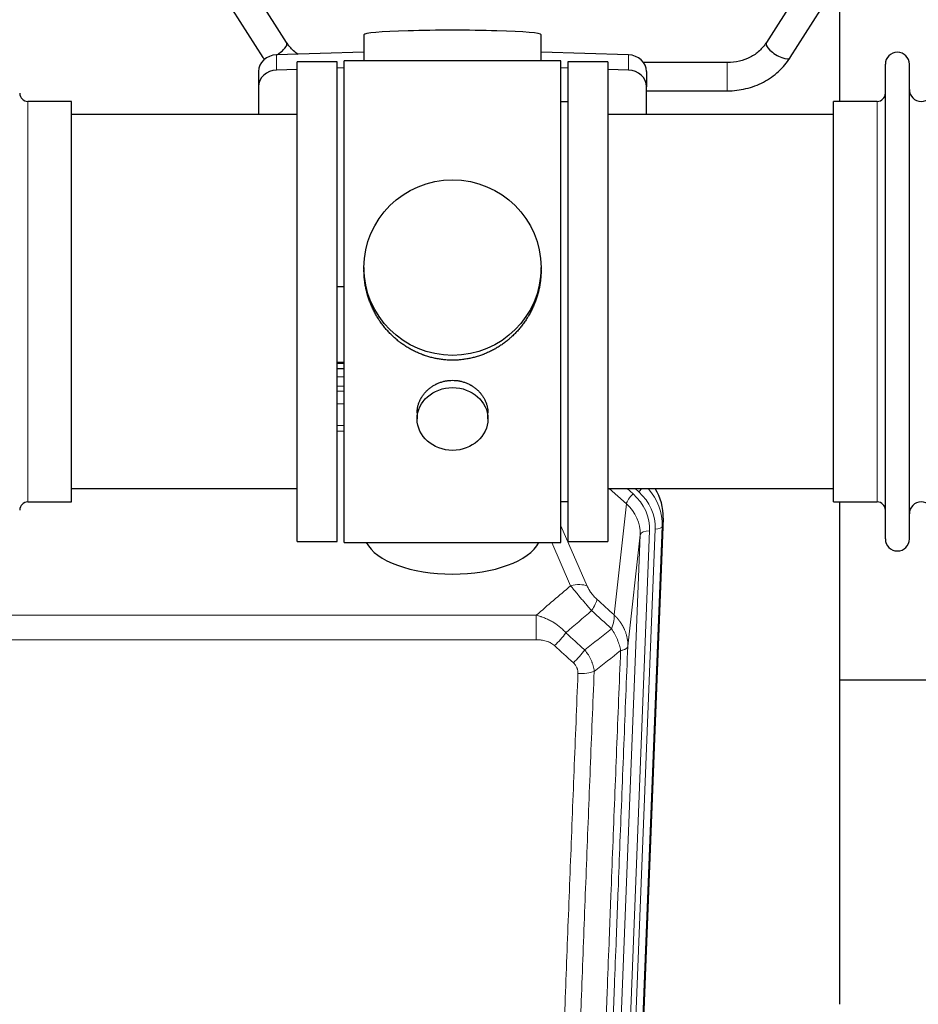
# Model space of a CAD drawing. Header units: inches. Extents: x 0 to 23760, y -13 to 16800.
# Tile 35 of 223: x 4935 to 5317, y 6268 to 6686. Entities that reach past the tile are written whole.
import ezdxf

# ---------------------------------------------------------------- set-up
doc = ezdxf.new("R2010")
doc.units = ezdxf.units.IN
doc.layers.add('254', color=7, linetype='Continuous', true_color=0xffffff)

msp = doc.modelspace()

# ---------------------------------------------------------------- linework, layer by layer
at = {"layer": '254', "color": 2, "linetype": 'Continuous', "lineweight": 25}
for p, q in [((5048.211, 6676.418), (5030.89, 6703.607)), ((5269.468, 6703.607), (5252.148, 6676.418)), ((5020.769, 6697.16), (5038.09, 6669.971)), ((5262.269, 6669.971), (5279.589, 6697.16)), ((5283.399, 6651.385), (5283.399, 6690.584)), ((5081.075, 6679.729), (5081.075, 6668.665)), ((5156.403, 6668.665), (5156.403, 6679.729)), ((5081.076, 6672.302), (5043.959, 6671.152)), ((5069.739, 6668.235), (5052.739, 6668.235)), ((5052.739, 6464.235), (5052.739, 6668.235)), ((5069.739, 6464.235), (5069.739, 6668.235)), ((5117.45, 6668.665), (5072.739, 6668.665)), ((5072.739, 6463.805), (5072.739, 6668.665)), ((5164.739, 6668.665), (5117.45, 6668.665)), ((5193.518, 6671.152), (5156.402, 6672.302)), ((5164.739, 6463.805), (5164.739, 6668.665)), ((5184.739, 6668.235), (5167.739, 6668.235)), ((5167.739, 6668.235), (5167.739, 6464.235)), ((5184.739, 6668.235), (5184.739, 6464.235)), ((5036.239, 6664.061), (5036.239, 6657.596)), ((5052.739, 6664.96), (5043.959, 6664.688)), ((5072.739, 6665.579), (5069.74, 6665.486)), ((5167.738, 6665.486), (5164.738, 6665.579)), ((5193.518, 6664.688), (5184.738, 6664.96)), ((5235.557, 6667.866), (5199.989, 6667.866)), ((5201.239, 6664.061), (5201.239, 6657.596)), ((5302.739, 6655.735), (5302.739, 6667.135)), ((5312.939, 6655.735), (5312.939, 6667.135)), ((5036.239, 6657.596), (5036.239, 6645.735)), ((5201.238, 6655.866), (5235.557, 6655.866)), ((5201.239, 6645.735), (5201.239, 6657.596)), ((5302.739, 6465.335), (5302.739, 6655.735)), ((5312.939, 6465.335), (5312.939, 6655.735)), ((4956.739, 6651.385), (4938.239, 6651.385)), ((4956.739, 6481.085), (4956.739, 6651.385)), ((5167.739, 6651.235), (5164.739, 6651.235)), ((5299.239, 6651.385), (5280.739, 6651.385)), ((5280.739, 6641.764), (5280.739, 6651.385)), ((5052.739, 6645.735), (4956.739, 6645.735)), ((5280.739, 6645.735), (5184.739, 6645.735)), ((5280.739, 6481.085), (5280.739, 6641.764)), ((5081.099, 6580.724), (5081.099, 6579.586)), ((5156.378, 6579.586), (5156.378, 6580.724)), ((5069.74, 6572.725), (5072.739, 6572.632)), ((5072.737, 6540.353), (5069.739, 6540.353)), ((5069.737, 6537.849), (5072.736, 6537.849)), ((5103.691, 6518.951), (5103.691, 6516.366)), ((5133.786, 6516.366), (5133.786, 6518.939)), ((4956.739, 6486.735), (5052.739, 6486.735)), ((5184.739, 6486.735), (5280.739, 6486.735)), ((4938.239, 6481.085), (4956.739, 6481.085)), ((5164.739, 6481.235), (5167.739, 6481.235)), ((5280.739, 6481.085), (5299.239, 6481.085)), ((5283.399, 6267.517), (5283.399, 6481.081)), ((5208.261, 6474.233), (5195.143, 6141.031)), ((5052.739, 6464.235), (5069.739, 6464.235)), ((5072.739, 6463.805), (5164.739, 6463.805)), ((5167.739, 6464.235), (5184.739, 6464.235)), ((5355.377, 6405.36), (5283.396, 6405.36))]:
    msp.add_line(p, q, dxfattribs=at)
at = {"layer": '254', "color": 110, "linetype": 'Continuous', "lineweight": 13}
for p, q in [((5043.959, 6671.152), (5043.959, 6664.688)), ((5193.518, 6671.152), (5193.518, 6664.688)), ((5235.557, 6667.866), (5235.557, 6655.866)), ((4938.239, 6481.085), (4938.239, 6651.385)), ((5299.239, 6641.764), (5299.239, 6651.385)), ((5299.239, 6481.085), (5299.239, 6641.764)), ((5072.737, 6539.964), (5069.739, 6539.964)), ((5069.737, 6534.212), (5072.737, 6534.212)), ((5072.737, 6530.242), (5069.737, 6530.242)), ((5069.737, 6528.151), (5072.736, 6528.151)), ((5072.736, 6522.857), (5069.737, 6522.857)), ((5069.738, 6513.599), (5072.737, 6513.599)), ((5072.737, 6511.154), (5069.738, 6511.154)), ((5192.665, 6480.258), (5185.362, 6486.735)), ((5195.489, 6484.514), (5192.984, 6486.736)), ((5197.881, 6485.35), (5196.318, 6486.735)), ((5187.44, 6433.058), (5192.665, 6480.258)), ((5208.261, 6474.233), (5207.88, 6470.795)), ((5164.739, 6470.988), (5176.013, 6445.309)), ((5202.494, 6468.74), (5189.428, 6136.846)), ((5191.775, 6136.553), (5204.886, 6469.575)), ((5207.88, 6470.795), (5194.769, 6137.773)), ((5168.952, 6445.458), (5160.896, 6463.806)), ((5185.436, 6135.219), (5198.502, 6467.113)), ((5198.502, 6467.113), (5193.255, 6419.707)), ((4921.153, 6432.938), (5154.325, 6432.938)), ((5154.325, 6422.507), (5154.325, 6432.938)), ((5154.325, 6422.507), (4921.153, 6422.507))]:
    msp.add_line(p, q, dxfattribs=at)
at = {"layer": '254', "color": 2, "linetype": 'Continuous', "lineweight": 25}
for centre, radius, start, end in [((5307.839, 6667.135), 5.1, 0, 180), ((5317.939, 6656.385), 5, 180, 0), ((4938.239, 6654.885), 3.5, 180, 270), ((5299.239, 6654.885), 3.5, 270, 0), ((4938.239, 6477.585), 3.5, 90, 180), ((5299.239, 6477.585), 3.5, 0, 90), ((5317.939, 6476.085), 5, 0, 180), ((5307.839, 6465.335), 5.1, 180, 0)]:
    msp.add_arc(centre, radius, start, end, dxfattribs=at)
for centre, major_axis, ratio, start_param, end_param in [((5118.739, 6679.729), (37.664, 0), 0.0504434, 0, 3.1415927), ((5043.15, 6673.194), (5.06, 3.224), 0.3659982, 4.6529932, 6.2831853), ((5257.208, 6673.194), (-5.06, 3.224), 0.3659982, 0, 3.1415927), ((5044.239, 6664.061), (8, 0), 0.8870108, 1.6057029, 3.1415927), ((5043.15, 6673.194), (5.06, 3.224), 0.3659982, 3.1415927, 3.5847536), ((5193.239, 6664.061), (8, 0), 0.8870108, 0, 1.5358897), ((5044.239, 6657.596), (8, 0), 0.8870108, 1.6057029, 3.1415927), ((5193.239, 6657.596), (8, 0), 0.8870108, 0, 1.5358897), ((5181.239, 6475.041), (-27.038, -0.124), 0.8859493, 3.102669, 3.6464193), ((5118.739, 6467.777), (37.64, 0), 0.4617486, 3.372107, 6.0525728)]:
    msp.add_ellipse(centre, major_axis=major_axis, ratio=ratio, start_param=start_param, end_param=end_param, dxfattribs=at)
for centre, major_axis, ratio in [((5118.739, 6580.724), (37.64, 0), 0.9914449), ((5118.739, 6516.366), (-15.048, 0), 0.8870108)]:
    msp.add_ellipse(centre, major_axis=major_axis, ratio=ratio, dxfattribs=at)
at = {"layer": '254', "color": 110, "linetype": 'Continuous', "lineweight": 13}
for centre, major_axis, ratio, start_param, end_param in [((5195.489, 6482.667), (2.654, 2.992), 0.3265056, 1.2180917, 2.7365282), ((5178.475, 6469.458), (-24.034, -0.11), 0.8859493, 3.102669, 3.9217821), ((5197.881, 6486.735), (1.991, 2.244), 0.3265056, 4.3596844, 4.9945095), ((5180.867, 6470.294), (-24.034, -0.11), 0.8859493, 3.102669, 3.9217821), ((5180.867, 6471.679), (27.029, -0.244), 0.8851019, 6.2564288, 6.9740615), ((5178.475, 6467.611), (-20.033, -0.591), 0.8872905, 3.0803315, 3.8994446), ((5202.494, 6466.893), (3.997, -0.157), 0.4614673, 1.5889619, 3.1073983), ((5204.886, 6470.96), (2.998, -0.118), 0.4614673, 4.7305545, 6.248991), ((5168.952, 6439.287), (-9.156, -4.02), 0.5833249, 3.617995, 4.4616661), ((5173.039, 6433.689), (-6.719, -7.407), 0.3029797, 1.994528, 2.7400357), ((5162.083, 6424.301), (-6.736, -7.391), 0.3030979, 1.2497453, 1.9956357), ((5170.092, 6417.009), (6.729, 7.397), 0.3051216, 4.388767, 5.1358022), ((5172.064, 6412.416), (-9.992, 0.404), 0.431453, 1.5882535, 2.3480729)]:
    msp.add_ellipse(centre, major_axis=major_axis, ratio=ratio, start_param=start_param, end_param=end_param, dxfattribs=at)
at = {"layer": '254', "color": 2, "linetype": 'Continuous', "lineweight": 25}
for points, knots in [([(5053.092, 6671.322), (5052.419, 6671.787), (5050.527, 6673.292), (5049.033, 6675.092), (5048.199, 6676.437)], [0, 0, 0, 0, 0.3352734, 1, 1, 1, 1]), ([(5252.16, 6676.437), (5251.324, 6675.094), (5249.356, 6672.726), (5245.381, 6669.939), (5240.667, 6668.214), (5237.325, 6667.85), (5235.557, 6667.866)], [0, 0, 0, 0, 0.2512889, 0.4976345, 0.7451414, 1, 1, 1, 1]), ([(5235.557, 6655.866), (5238.26, 6655.872), (5243.518, 6656.49), (5251.109, 6659.275), (5257.59, 6663.895), (5260.863, 6667.785), (5262.256, 6669.952)], [0, 0, 0, 0, 0.2469494, 0.4984503, 0.7507023, 1, 1, 1, 1]), ([(5118.739, 6541.352), (5118.111, 6541.352), (5116.862, 6541.385), (5115.005, 6541.53), (5113.165, 6541.769), (5111.342, 6542.101), (5109.535, 6542.526), (5108.342, 6542.872), (5107.451, 6543.155), (5107.155, 6543.253), (5106.786, 6543.381), (5106.712, 6543.407), (5106.564, 6543.459), (5106.344, 6543.538), (5105.538, 6543.834), (5104.243, 6544.357), (5102.561, 6545.136), (5100.924, 6545.995), (5099.33, 6546.933), (5097.781, 6547.951), (5096.777, 6548.683), (5096.159, 6549.157), (5096.036, 6549.252), (5095.791, 6549.445), (5095.426, 6549.736), (5095.067, 6550.032), (5094.357, 6550.633), (5093.433, 6551.455), (5092.112, 6552.749), (5090.854, 6554.104), (5089.66, 6555.518), (5088.906, 6556.502), (5088.357, 6557.256), (5088.086, 6557.636), (5087.822, 6558.023), (5087.647, 6558.282), (5087.56, 6558.412), (5087.131, 6559.065), (5086.471, 6560.122), (5085.562, 6561.745), (5084.734, 6563.403), (5083.987, 6565.098), (5083.319, 6566.829), (5082.929, 6568.008), (5082.657, 6568.901), (5082.526, 6569.35), (5082.383, 6569.879), (5082.323, 6570.106), (5082.284, 6570.257), (5082.265, 6570.333), (5082.093, 6571.017), (5081.818, 6572.234), (5081.498, 6574.064), (5081.269, 6575.899), (5081.131, 6577.737), (5081.099, 6578.985), (5081.099, 6579.62), (5081.099, 6579.639)], [0, 0, 0, 0, 0.0312188, 0.0624376, 0.0936563, 0.1248751, 0.1560939, 0.1873127, 0.1873127, 0.2029221, 0.2029221, 0.2068244, 0.2068244, 0.2107268, 0.2185315, 0.2497502, 0.280969, 0.3121878, 0.3434066, 0.3746254, 0.4058442, 0.4058442, 0.4136489, 0.4136489, 0.4214535, 0.4370629, 0.4370629, 0.4682817, 0.4995005, 0.5307193, 0.5619381, 0.5931568, 0.5931568, 0.6087662, 0.6165709, 0.6165709, 0.6243756, 0.6243756, 0.6555944, 0.6868132, 0.718032, 0.7492507, 0.7804695, 0.8116883, 0.8116883, 0.8272977, 0.8351024, 0.8390047, 0.8390047, 0.8429071, 0.8429071, 0.8741259, 0.9053447, 0.9365634, 0.9677822, 0.999001, 1, 1, 1, 1]), ([(5156.378, 6579.634), (5156.378, 6579.621), (5156.379, 6578.994), (5156.347, 6577.753), (5156.21, 6575.912), (5155.981, 6574.075), (5155.767, 6572.851), (5155.584, 6571.935), (5155.503, 6571.553), (5155.415, 6571.171), (5155.38, 6571.019), (5155.362, 6570.942), (5155.307, 6570.714), (5155.121, 6569.954), (5154.745, 6568.602), (5154.159, 6566.834), (5153.491, 6565.099), (5152.741, 6563.399), (5151.908, 6561.731), (5151.298, 6560.643), (5150.899, 6559.969), (5150.818, 6559.835), (5150.656, 6559.568), (5150.409, 6559.169), (5150.157, 6558.775), (5149.643, 6557.996), (5148.935, 6556.977), (5147.807, 6555.505), (5146.613, 6554.091), (5145.351, 6552.734), (5144.466, 6551.868), (5143.784, 6551.233), (5143.439, 6550.92), (5143.088, 6550.611), (5142.852, 6550.407), (5142.733, 6550.306), (5142.139, 6549.803), (5141.172, 6549.025), (5139.674, 6547.936), (5138.13, 6546.923), (5136.54, 6545.987), (5134.901, 6545.128), (5133.777, 6544.608), (5132.922, 6544.238), (5132.491, 6544.058), (5132.055, 6543.886), (5131.836, 6543.801), (5131.763, 6543.773), (5131.617, 6543.717), (5130.96, 6543.469), (5129.71, 6543.038), (5127.928, 6542.523), (5126.127, 6542.099), (5124.309, 6541.768), (5122.472, 6541.53), (5121.235, 6541.433), (5120.302, 6541.385), (5119.835, 6541.366), (5119.288, 6541.356), (5119.052, 6541.353), (5118.896, 6541.352), (5118.817, 6541.352), (5118.739, 6541.352)], [0, 0, 0, 0, 0.0006246, 0.0318551, 0.0630856, 0.0943161, 0.1255465, 0.1255465, 0.1411618, 0.1450656, 0.1450656, 0.1489694, 0.1489694, 0.156777, 0.1880075, 0.219238, 0.2504685, 0.2816989, 0.3129294, 0.3441599, 0.3441599, 0.3519675, 0.3519675, 0.3597751, 0.3753904, 0.3753904, 0.4066209, 0.4378513, 0.4690818, 0.5003123, 0.5315428, 0.5315428, 0.547158, 0.5549656, 0.5549656, 0.5627733, 0.5627733, 0.5940037, 0.6252342, 0.6564647, 0.6876952, 0.7189257, 0.7501562, 0.7501562, 0.7657714, 0.773579, 0.773579, 0.7774828, 0.7774828, 0.7813866, 0.8126171, 0.8438476, 0.8750781, 0.9063086, 0.937539, 0.9687695, 0.9687695, 0.9843848, 0.9921924, 0.9960962, 0.9960962, 1, 1, 1, 1]), ([(5103.691, 6518.949), (5103.691, 6519.379), (5103.715, 6519.812), (5103.775, 6520.358), (5103.789, 6520.468), (5103.819, 6520.689), (5103.869, 6521.019), (5103.933, 6521.347), (5104.077, 6521.999), (5104.196, 6522.429), (5104.481, 6523.28), (5104.646, 6523.701), (5104.929, 6524.325), (5105.029, 6524.532), (5105.162, 6524.789), (5105.189, 6524.84), (5105.243, 6524.943), (5105.326, 6525.095), (5105.411, 6525.246), (5105.702, 6525.746), (5105.955, 6526.135), (5106.499, 6526.888), (5106.79, 6527.253), (5107.257, 6527.783), (5107.418, 6527.956), (5107.666, 6528.212), (5107.792, 6528.339), (5107.921, 6528.464), (5108.007, 6528.547), (5108.051, 6528.588), (5108.445, 6528.957), (5108.81, 6529.267), (5109.568, 6529.852), (5109.961, 6530.127), (5110.775, 6530.641), (5111.196, 6530.881), (5111.741, 6531.157), (5111.85, 6531.211), (5112.072, 6531.317), (5112.183, 6531.369), (5112.519, 6531.52), (5112.745, 6531.615), (5113.428, 6531.884), (5113.89, 6532.042), (5114.828, 6532.313), (5115.304, 6532.428), (5116.028, 6532.566), (5116.271, 6532.606), (5116.638, 6532.659), (5116.761, 6532.675), (5116.946, 6532.697), (5117.008, 6532.704), (5117.132, 6532.717), (5117.193, 6532.723), (5117.749, 6532.776), (5118.242, 6532.799), (5119.224, 6532.799), (5119.714, 6532.777), (5120.692, 6532.685), (5121.179, 6532.617), (5121.787, 6532.502), (5121.909, 6532.477), (5122.151, 6532.425), (5122.514, 6532.343), (5122.871, 6532.249), (5123.577, 6532.045), (5124.039, 6531.888), (5124.945, 6531.531), (5125.389, 6531.333), (5126.041, 6531.003), (5126.256, 6530.888), (5126.575, 6530.707), (5126.68, 6530.646), (5126.89, 6530.521), (5126.994, 6530.457), (5127.507, 6530.133), (5127.902, 6529.858), (5128.659, 6529.274), (5129.022, 6528.966), (5129.716, 6528.318), (5130.047, 6527.978), (5130.402, 6527.577), (5130.441, 6527.532), (5130.518, 6527.442), (5130.634, 6527.307), (5130.896, 6526.987), (5131.108, 6526.708), (5131.518, 6526.142), (5131.77, 6525.755), (5132.233, 6524.961), (5132.443, 6524.555), (5132.728, 6523.931), (5132.817, 6523.721), (5132.943, 6523.401), (5132.984, 6523.295), (5133.061, 6523.081), (5133.099, 6522.974), (5133.279, 6522.439), (5133.398, 6522.008), (5133.591, 6521.142), (5133.663, 6520.706), (5133.737, 6520.05), (5133.755, 6519.831), (5133.774, 6519.501), (5133.781, 6519.336), (5133.784, 6519.171), (5133.786, 6519.06), (5133.786, 6519.005), (5133.786, 6518.947), (5133.786, 6518.944), (5133.786, 6518.942)], [0, 0, 0, 0, 0.0308202, 0.0308202, 0.0386347, 0.0386347, 0.0464491, 0.062078, 0.062078, 0.0933358, 0.0933358, 0.1245936, 0.1245936, 0.1402226, 0.1402226, 0.1441298, 0.1441298, 0.148037, 0.1558515, 0.1558515, 0.1871093, 0.1871093, 0.2183671, 0.2183671, 0.233996, 0.233996, 0.2418105, 0.2457177, 0.2457177, 0.2496249, 0.2496249, 0.2808827, 0.2808827, 0.3121405, 0.3121405, 0.3433983, 0.3433983, 0.3512128, 0.3512128, 0.3590273, 0.3590273, 0.3746562, 0.3746562, 0.405914, 0.405914, 0.4371718, 0.4371718, 0.4528007, 0.4528007, 0.4606152, 0.4606152, 0.4645224, 0.4645224, 0.4684296, 0.4684296, 0.4996874, 0.4996874, 0.5309452, 0.5309452, 0.5622031, 0.5622031, 0.5700175, 0.5700175, 0.577832, 0.5934609, 0.5934609, 0.6247187, 0.6247187, 0.6559765, 0.6559765, 0.6716054, 0.6716054, 0.6794199, 0.6794199, 0.6872343, 0.6872343, 0.7184921, 0.7184921, 0.7497499, 0.7497499, 0.7810078, 0.7810078, 0.784915, 0.784915, 0.7888222, 0.7966367, 0.8122656, 0.8122656, 0.8435234, 0.8435234, 0.8747812, 0.8747812, 0.8904101, 0.8904101, 0.8982246, 0.8982246, 0.906039, 0.906039, 0.9372968, 0.9372968, 0.9685546, 0.9685546, 0.9841835, 0.9841835, 0.991998, 0.9959052, 0.9959052, 0.9998125, 0.9998125, 1, 1, 1, 1])]:
    msp.add_open_spline(points, degree=3, knots=knots, dxfattribs=at)
at = {"layer": '254', "color": 110, "linetype": 'Continuous', "lineweight": 13}
for points in [[(5154.325, 6432.938), (5159.197, 6437.114), (5164.073, 6441.287), (5168.952, 6445.458)], [(5180.1, 6439.71), (5182.547, 6437.491), (5184.993, 6435.274), (5187.44, 6433.058)], [(5177.847, 6434.878), (5174.196, 6431.749), (5170.548, 6428.619), (5166.901, 6425.488)], [(5186.334, 6427.172), (5183.505, 6429.739), (5180.676, 6432.307), (5177.847, 6434.878)], [(5166.901, 6425.488), (5169.572, 6423.048), (5172.243, 6420.611), (5174.915, 6418.177)], [(5174.915, 6418.177), (5178.723, 6421.171), (5182.53, 6424.169), (5186.334, 6427.172)], [(5170.092, 6412.71), (5167.422, 6415.149), (5164.753, 6417.589), (5162.083, 6420.032)], [(5190.199, 6417.926), (5186.45, 6414.966), (5182.7, 6412.01), (5178.947, 6409.059)]]:
    msp.add_open_spline(points, degree=3, dxfattribs=at)
for points, knots in [([(5168.952, 6445.458), (5169.274, 6445.057), (5169.604, 6444.649), (5170.281, 6443.816), (5170.629, 6443.391), (5171.163, 6442.742), (5171.343, 6442.524), (5171.616, 6442.193), (5171.708, 6442.083), (5171.846, 6441.916), (5171.893, 6441.86), (5171.985, 6441.748), (5172.032, 6441.692), (5172.45, 6441.189), (5173.201, 6440.291), (5173.966, 6439.386), (5174.545, 6438.704), (5174.739, 6438.477), (5175.031, 6438.134), (5175.129, 6438.02), (5175.275, 6437.848), (5175.324, 6437.791), (5175.422, 6437.677), (5175.471, 6437.62), (5175.912, 6437.107), (5176.301, 6436.655), (5177.077, 6435.76), (5177.463, 6435.317), (5177.847, 6434.878)], [0, 0, 0, 0, 0.125, 0.125, 0.25, 0.25, 0.3125, 0.3125, 0.34375, 0.34375, 0.359375, 0.359375, 0.375, 0.375, 0.5, 0.625, 0.625, 0.6875, 0.6875, 0.71875, 0.71875, 0.734375, 0.734375, 0.75, 0.75, 0.875, 0.875, 1, 1, 1, 1]), ([(5180.1, 6439.71), (5179.881, 6439.909), (5179.665, 6440.116), (5179.239, 6440.545), (5179.029, 6440.768), (5178.771, 6441.057), (5178.72, 6441.115), (5178.618, 6441.232), (5178.467, 6441.408), (5178.321, 6441.585), (5178.034, 6441.942), (5177.852, 6442.182), (5177.502, 6442.667), (5177.335, 6442.912), (5177.156, 6443.19), (5177.136, 6443.221), (5177.096, 6443.282), (5177.038, 6443.375), (5176.905, 6443.59), (5176.798, 6443.772), (5176.59, 6444.135), (5176.462, 6444.374), (5176.224, 6444.845), (5176.114, 6445.078), (5176.013, 6445.309)], [0, 0, 0, 0, 0.125, 0.125, 0.25, 0.25, 0.28125, 0.28125, 0.3125, 0.375, 0.375, 0.5, 0.5, 0.625, 0.625, 0.640625, 0.640625, 0.65625, 0.6875, 0.75, 0.75, 0.875, 0.875, 1, 1, 1, 1]), ([(5154.325, 6432.938), (5154.922, 6432.787), (5155.59, 6432.593), (5156.254, 6432.373), (5156.401, 6432.323), (5156.475, 6432.298), (5156.695, 6432.221), (5156.842, 6432.169), (5157.279, 6432.009), (5157.569, 6431.897), (5158.431, 6431.548), (5158.996, 6431.295), (5160.109, 6430.751), (5160.656, 6430.458), (5161.462, 6429.988), (5161.861, 6429.745), (5162.255, 6429.49), (5162.451, 6429.36), (5162.516, 6429.317), (5162.646, 6429.229), (5162.711, 6429.185), (5163.29, 6428.785), (5163.786, 6428.413), (5164.741, 6427.636), (5165.2, 6427.231), (5166.08, 6426.386), (5166.5, 6425.946), (5166.901, 6425.488)], [0, 0, 0, 0, 0.125, 0.140625, 0.140625, 0.15625, 0.15625, 0.1875, 0.1875, 0.25, 0.25, 0.375, 0.375, 0.5, 0.5, 0.5625, 0.59375, 0.59375, 0.609375, 0.609375, 0.625, 0.625, 0.75, 0.75, 0.875, 0.875, 1, 1, 1, 1]), ([(5187.44, 6433.058), (5187.486, 6432.686), (5187.495, 6432.275), (5187.454, 6431.61), (5187.432, 6431.38), (5187.369, 6430.906), (5187.329, 6430.661), (5187.233, 6430.16), (5187.176, 6429.904), (5187.047, 6429.38), (5186.975, 6429.113), (5186.816, 6428.57), (5186.729, 6428.295), (5186.541, 6427.738), (5186.441, 6427.456), (5186.334, 6427.172)], [0, 0, 0, 0, 0.25, 0.25, 0.375, 0.375, 0.5, 0.5, 0.625, 0.625, 0.75, 0.75, 0.875, 0.875, 1, 1, 1, 1]), ([(5187.44, 6433.058), (5187.457, 6433.042), (5187.491, 6433.008), (5187.543, 6432.958), (5187.594, 6432.907), (5187.645, 6432.856), (5187.696, 6432.805), (5187.747, 6432.754), (5187.797, 6432.703), (5187.848, 6432.651), (5187.898, 6432.599), (5187.948, 6432.547), (5187.998, 6432.495), (5188.048, 6432.443), (5188.097, 6432.391), (5188.147, 6432.338), (5188.196, 6432.285), (5188.245, 6432.233), (5188.294, 6432.179), (5188.343, 6432.126), (5188.392, 6432.073), (5188.44, 6432.019), (5188.488, 6431.965), (5188.536, 6431.912), (5188.584, 6431.857), (5188.632, 6431.803), (5188.68, 6431.749), (5188.727, 6431.694), (5188.774, 6431.639), (5188.821, 6431.584), (5188.868, 6431.529), (5188.915, 6431.474), (5188.961, 6431.419), (5189.008, 6431.363), (5189.054, 6431.307), (5189.1, 6431.251), (5189.145, 6431.195), (5189.191, 6431.139), (5189.236, 6431.083), (5189.281, 6431.026), (5189.326, 6430.969), (5189.371, 6430.913), (5189.416, 6430.855), (5189.46, 6430.798), (5189.504, 6430.741), (5189.548, 6430.683), (5189.592, 6430.626), (5189.635, 6430.568), (5189.679, 6430.51), (5189.722, 6430.452), (5189.765, 6430.393), (5189.808, 6430.335), (5189.85, 6430.276), (5189.893, 6430.217), (5189.935, 6430.159), (5189.977, 6430.099), (5190.018, 6430.04), (5190.06, 6429.981), (5190.101, 6429.921), (5190.142, 6429.862), (5190.183, 6429.802), (5190.224, 6429.742), (5190.264, 6429.682), (5190.304, 6429.621), (5190.344, 6429.561), (5190.384, 6429.5), (5190.423, 6429.439), (5190.463, 6429.379), (5190.502, 6429.317), (5190.541, 6429.256), (5190.579, 6429.195), (5190.618, 6429.133), (5190.656, 6429.072), (5190.694, 6429.01), (5190.731, 6428.948), (5190.769, 6428.886), (5190.806, 6428.824), (5190.843, 6428.762), (5190.88, 6428.699), (5190.916, 6428.636), (5190.953, 6428.574), (5190.989, 6428.511), (5191.025, 6428.448), (5191.06, 6428.385), (5191.095, 6428.321), (5191.131, 6428.258), (5191.165, 6428.194), (5191.2, 6428.131), (5191.234, 6428.067), (5191.268, 6428.003), (5191.302, 6427.939), (5191.336, 6427.875), (5191.369, 6427.81), (5191.402, 6427.746), (5191.435, 6427.681), (5191.468, 6427.616), (5191.5, 6427.551), (5191.532, 6427.486), (5191.564, 6427.421), (5191.595, 6427.356), (5191.627, 6427.291), (5191.658, 6427.225), (5191.688, 6427.16), (5191.719, 6427.094), (5191.749, 6427.028), (5191.779, 6426.962), (5191.809, 6426.896), (5191.838, 6426.83), (5192.036, 6426.379), (5192.37, 6425.529), (5192.759, 6424.26), (5193.045, 6422.961), (5193.222, 6421.639), (5193.266, 6420.713), (5193.265, 6420.188), (5193.264, 6420.068), (5193.262, 6419.948), (5193.259, 6419.827), (5193.256, 6419.747), (5193.255, 6419.707)], [0, 0, 0, 0, 0.0045083, 0.0090195, 0.0135338, 0.0180512, 0.0225715, 0.0270949, 0.0316214, 0.0361509, 0.0406834, 0.0452189, 0.0497575, 0.0542992, 0.0588439, 0.0633916, 0.0679424, 0.0724963, 0.0770532, 0.0816132, 0.0861762, 0.0907423, 0.0953114, 0.0998837, 0.104459, 0.1090373, 0.1136188, 0.1182033, 0.1227909, 0.1273815, 0.1319753, 0.1365721, 0.141172, 0.145775, 0.1503811, 0.1549903, 0.1596025, 0.1642179, 0.1688364, 0.1734579, 0.1780826, 0.1827103, 0.1873412, 0.1919752, 0.1966123, 0.2012524, 0.2058957, 0.2105422, 0.2151917, 0.2198443, 0.2245001, 0.229159, 0.233821, 0.2384861, 0.2431544, 0.2478258, 0.2525003, 0.2571779, 0.2618587, 0.2665427, 0.2712297, 0.2759199, 0.2806133, 0.2853097, 0.2900094, 0.2947122, 0.2994181, 0.3041272, 0.3088394, 0.3135548, 0.3182733, 0.322995, 0.3277199, 0.3324479, 0.3371791, 0.3419135, 0.346651, 0.3513917, 0.3561355, 0.3608826, 0.3656328, 0.3703861, 0.3751427, 0.3799024, 0.3846654, 0.3894315, 0.3942008, 0.3989732, 0.4037489, 0.4085278, 0.4133098, 0.4180951, 0.4228835, 0.4276751, 0.43247, 0.437268, 0.4420692, 0.4468737, 0.4516813, 0.4564922, 0.4613063, 0.4661235, 0.470944, 0.4757677, 0.4805947, 0.4854248, 0.4902582, 0.4950947, 0.4999345, 0.5888915, 0.6791125, 0.7706071, 0.8633844, 0.9574535, 0.965938, 0.9744348, 0.9829441, 0.9914659, 1, 1, 1, 1]), ([(5186.334, 6427.172), (5186.837, 6426.423), (5187.299, 6425.657), (5187.926, 6424.495), (5188.123, 6424.106), (5188.495, 6423.325), (5188.67, 6422.933), (5189.158, 6421.76), (5189.435, 6420.978), (5189.892, 6419.434), (5190.071, 6418.671), (5190.199, 6417.926)], [0, 0, 0, 0, 0.25, 0.25, 0.375, 0.375, 0.5, 0.5, 0.75, 0.75, 1, 1, 1, 1]), ([(5154.325, 6422.507), (5154.679, 6422.507), (5155.032, 6422.497), (5155.473, 6422.47), (5155.561, 6422.464), (5155.737, 6422.45), (5155.825, 6422.443), (5156.089, 6422.418), (5156.264, 6422.399), (5156.786, 6422.331), (5157.13, 6422.275), (5157.813, 6422.136), (5158.151, 6422.053), (5158.818, 6421.859), (5159.148, 6421.747), (5159.514, 6421.603), (5159.554, 6421.586), (5159.635, 6421.553), (5159.756, 6421.503), (5160.033, 6421.38), (5160.265, 6421.267), (5160.719, 6421.029), (5161.011, 6420.854), (5161.567, 6420.47), (5161.833, 6420.261), (5162.083, 6420.032)], [0, 0, 0, 0, 0.125, 0.125, 0.15625, 0.15625, 0.1875, 0.1875, 0.25, 0.25, 0.375, 0.375, 0.5, 0.5, 0.625, 0.625, 0.640625, 0.640625, 0.65625, 0.6875, 0.75, 0.75, 0.875, 0.875, 1, 1, 1, 1]), ([(5174.915, 6418.177), (5175.205, 6417.832), (5175.482, 6417.481), (5175.811, 6417.034), (5175.876, 6416.944), (5176.004, 6416.763), (5176.067, 6416.672), (5176.254, 6416.399), (5176.374, 6416.215), (5176.724, 6415.662), (5177.158, 6414.916), (5177.531, 6414.153), (5177.787, 6413.574), (5177.868, 6413.379), (5177.984, 6413.087), (5178.022, 6412.989), (5178.095, 6412.793), (5178.131, 6412.695), (5178.303, 6412.204), (5178.424, 6411.811), (5178.631, 6411.026), (5178.805, 6410.24), (5178.911, 6409.453), (5178.947, 6409.059)], [0, 0, 0, 0, 0.125, 0.125, 0.15625, 0.15625, 0.1875, 0.1875, 0.25, 0.25, 0.375, 0.5, 0.5, 0.5625, 0.5625, 0.59375, 0.59375, 0.625, 0.625, 0.75, 0.75, 0.875, 1, 1, 1, 1]), ([(5177.97, 6094.03), (5178.026, 6095.642), (5178.082, 6097.255), (5178.194, 6100.484), (5178.362, 6105.332), (5178.758, 6116.667), (5179.101, 6126.426), (5179.795, 6146.003), (5180.735, 6172.259), (5182.193, 6212.104), (5183.198, 6238.974), (5183.772, 6254.176), (5183.835, 6255.866), (5183.963, 6259.249), (5184.156, 6264.326), (5184.607, 6276.197), (5184.999, 6286.411), (5185.327, 6294.946), (5185.393, 6296.654), (5185.525, 6300.072), (5185.723, 6305.202), (5186.189, 6317.194), (5186.591, 6327.51), (5187.403, 6348.192), (5188.5, 6375.9), (5189.628, 6403.873), (5190.199, 6417.926)], [0, 0, 0, 0, 0.015625, 0.015625, 0.03125, 0.0625, 0.125, 0.125, 0.25, 0.375, 0.5, 0.5, 0.515625, 0.515625, 0.53125, 0.5625, 0.625, 0.625, 0.640625, 0.640625, 0.65625, 0.6875, 0.75, 0.75, 0.875, 1, 1, 1, 1]), ([(5193.255, 6419.707), (5192.685, 6405.707), (5191.56, 6377.839), (5190.466, 6350.236), (5189.657, 6329.632), (5189.255, 6319.355), (5188.791, 6307.408), (5188.594, 6302.297), (5188.462, 6298.892), (5188.396, 6297.19), (5188.069, 6288.688), (5187.678, 6278.512), (5187.228, 6266.687), (5187.036, 6261.628), (5186.908, 6258.259), (5186.845, 6256.575), (5186.272, 6241.431), (5185.271, 6214.662), (5183.816, 6174.969), (5182.41, 6135.735), (5181.504, 6109.886), (5181.059, 6097.038)], [0, 0, 0, 0, 0.125, 0.25, 0.25, 0.3125, 0.34375, 0.359375, 0.359375, 0.375, 0.375, 0.4375, 0.46875, 0.484375, 0.484375, 0.5, 0.5, 0.625, 0.75, 0.875, 1, 1, 1, 1]), ([(5190.199, 6417.926), (5190.426, 6417.963), (5190.642, 6418.005), (5191.052, 6418.1), (5191.246, 6418.154), (5191.61, 6418.27), (5191.78, 6418.333), (5192.095, 6418.469), (5192.239, 6418.542), (5192.5, 6418.695), (5192.617, 6418.776), (5192.823, 6418.945), (5192.912, 6419.033), (5193.135, 6419.307), (5193.225, 6419.503), (5193.255, 6419.707)], [0, 0, 0, 0, 0.125, 0.125, 0.25, 0.25, 0.375, 0.375, 0.5, 0.5, 0.625, 0.625, 0.75, 0.75, 1, 1, 1, 1]), ([(5178.947, 6409.059), (5178.389, 6395.246), (5177.287, 6367.751), (5175.677, 6326.899), (5174.634, 6299.925), (5173.862, 6279.792), (5173.479, 6269.75), (5173.1, 6259.745), (5172.849, 6253.083), (5172.723, 6249.756), (5172.099, 6233.142), (5171.607, 6219.921), (5170.881, 6200.197), (5170.641, 6193.641), (5170.164, 6180.567), (5169.928, 6174.049), (5169.225, 6154.551), (5168.303, 6128.704), (5167.412, 6103.159), (5166.973, 6090.461)], [0, 0, 0, 0, 0.125, 0.25, 0.375, 0.375, 0.4375, 0.46875, 0.46875, 0.5, 0.5, 0.625, 0.625, 0.6875, 0.6875, 0.75, 0.75, 0.875, 1, 1, 1, 1]), ([(5170.092, 6412.71), (5170.259, 6412.558), (5170.416, 6412.399), (5170.603, 6412.192), (5170.639, 6412.15), (5170.711, 6412.065), (5170.747, 6412.023), (5170.851, 6411.893), (5170.918, 6411.806), (5171.111, 6411.54), (5171.345, 6411.175), (5171.536, 6410.789), (5171.662, 6410.493), (5171.701, 6410.393), (5171.755, 6410.241), (5171.773, 6410.19), (5171.806, 6410.087), (5171.822, 6410.036), (5171.898, 6409.779), (5171.946, 6409.572), (5172.019, 6409.155), (5172.043, 6408.945), (5172.07, 6408.524), (5172.073, 6408.312), (5172.064, 6408.098)], [0, 0, 0, 0, 0.125, 0.125, 0.15625, 0.15625, 0.1875, 0.1875, 0.25, 0.25, 0.375, 0.5, 0.5, 0.5625, 0.5625, 0.59375, 0.59375, 0.625, 0.625, 0.75, 0.75, 0.875, 0.875, 1, 1, 1, 1]), ([(5160.106, 6089.095), (5160.543, 6101.809), (5161.434, 6127.387), (5162.354, 6153.266), (5163.056, 6172.789), (5163.292, 6179.316), (5163.768, 6192.407), (5164.008, 6198.971), (5164.733, 6218.72), (5165.225, 6231.957), (5165.848, 6248.593), (5165.973, 6251.924), (5166.225, 6258.594), (5166.603, 6268.612), (5166.985, 6278.667), (5167.756, 6298.825), (5168.798, 6325.834), (5170.406, 6366.738), (5171.507, 6394.268), (5172.064, 6408.098)], [0, 0, 0, 0, 0.125, 0.25, 0.25, 0.3125, 0.3125, 0.375, 0.375, 0.5, 0.5, 0.53125, 0.53125, 0.5625, 0.625, 0.625, 0.75, 0.875, 1, 1, 1, 1])]:
    msp.add_open_spline(points, degree=3, knots=knots, dxfattribs=at)

doc.saveas('drawing.dxf')
